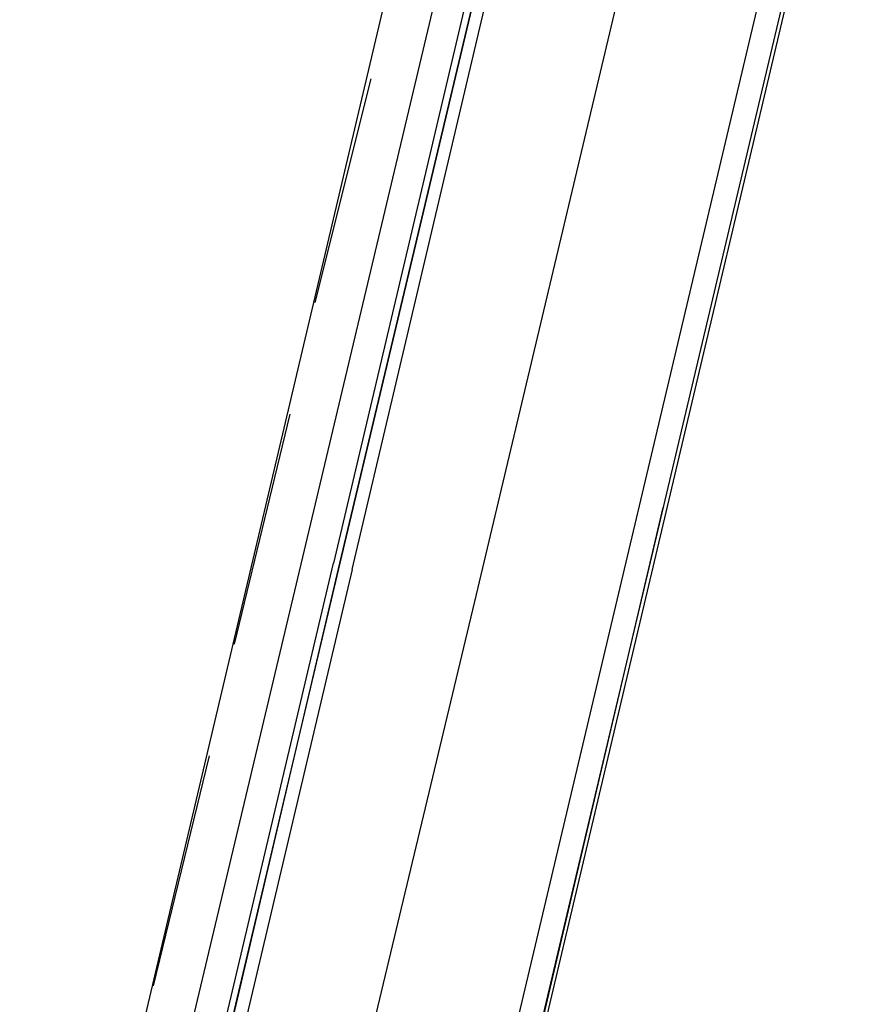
# Model space of a CAD drawing. Header units: feet. Extents: x -79 to 198, y -22 to 181.
# Tile 152 of 256: x 117.47 to 119.28, y 77.43 to 79.54. Entities that reach past the tile are written whole.
import ezdxf

# ---------------------------------------------------------------- set-up
doc = ezdxf.new("R2010")
doc.units = ezdxf.units.FT
doc.layers.add('A-LINEA', color=7, linetype='CONTINUOUS')

msp = doc.modelspace()

# ---------------------------------------------------------------- linework, layer by layer
at = {"layer": 'A-LINEA'}
for p, q in [((121.8, 90.9511), (114.5867, 60.4578)), ((117.56, 76.6311), (119.2, 83.5778)), ((118.32, 76.4578), (119.96, 83.3911)), ((118.2267, 79.4178), (118.1067, 78.9378)), ((118.0533, 78.6978), (117.9333, 78.2044)), ((118.8533, 78.4978), (117.84, 74.1778)), ((118.08, 78.3911), (117.6933, 76.7644)), ((117.88, 77.9644), (117.76, 77.4711))]:
    msp.add_line(p, q, dxfattribs=at)
for points in [[(142.72, 107.0711), (135.88, 108.6844), (131.36, 89.5511), (124.5867, 91.1511), (124.4, 90.3378), (121.8, 90.9511), (121.3333, 88.9511), (118.2, 75.6978), (129.9467, 72.9244)], [(118.1867, 78.3644), (118.5733, 80.0044), (118.56, 80.0044), (118.5467, 80.0044), (118.16, 78.3778), (118.5467, 80.0044), (118.5333, 80.0178), (118.1467, 78.3778)], [(118.48, 79.9644), (118.48, 79.9511), (118.4533, 79.9644), (118.08, 78.3911)], [(118.0267, 76.5244), (118.4533, 78.3111), (118.8267, 79.8844)], [(118.1867, 78.3644), (117.7867, 76.6711), (117.7733, 76.6711), (117.76, 76.6711), (118.16, 78.3778), (117.76, 76.6844), (117.76, 76.6711), (117.7467, 76.6844), (118.1467, 78.3778)]]:
    msp.add_lwpolyline(points, dxfattribs=at)

doc.saveas('drawing.dxf')
